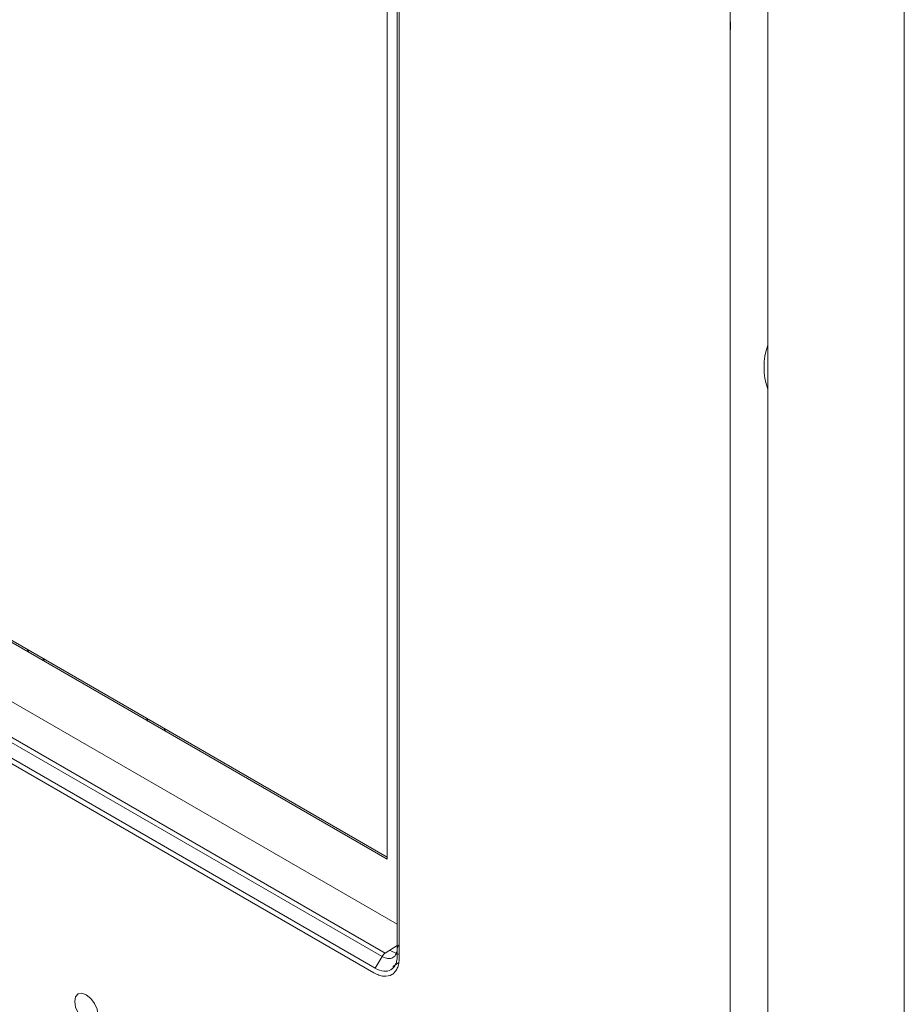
# Paper-space layout '_Isometric' of a CAD drawing. Header units: millimetres. Extents: x -1342 to 1339, y -551 to 2740.
# Tile 24 of 90: x -872 to -805, y 1116 to 1191. Entities that reach past the tile are written whole.
import ezdxf

# ---------------------------------------------------------------- set-up
doc = ezdxf.new("R2010")
doc.units = ezdxf.units.MM

psp = doc.layouts.new('_Isometric')

# ---------------------------------------------------------------- linework, layer by layer
at = {"color": 144, "linetype": 'Continuous', "lineweight": 18}
for p, q in [((-843.625, 1119.293), (-843.625, 1360.961)), ((-843.485, 1120.091), (-843.485, 1360.815)), ((-843.478, 1360.757), (-843.478, 1119.089)), ((-805.011, 639.202), (-805.011, 1349.592)), ((-818.267, 632.969), (-818.267, 1343.358)), ((-815.414, 1343.373), (-815.414, 632.983)), ((-844.399, 1340.329), (-844.399, 1126.624)), ((-844.399, 1126.624), (-960.223, 1193.487)), ((-960.082, 1193.569), (-844.399, 1126.787)), ((-962.363, 1190.219), (-843.625, 1121.672)), ((-964.723, 1188.856), (-844.545, 1119.479)), ((-844.789, 1119.219), (-964.967, 1188.596)), ((-845.405, 1117.977), (-965.589, 1187.357)), ((-965.485, 1187.705), (-845.302, 1118.325)), ((-843.485, 1121.591), (-843.478, 1121.588)), ((-844.545, 1119.479), (-843.625, 1120.048)), ((-843.485, 1120.135), (-843.478, 1120.138)), ((-843.485, 1120.087), (-843.485, 1120.091)), ((-844.786, 1119.217), (-845.302, 1118.325)), ((-844.786, 1119.217), (-844.789, 1119.219)), ((-843.531, 1118.727), (-843.966, 1118.465))]:
    psp.add_line(p, q, dxfattribs=at)
at = {"color": 7, "linetype": 'Continuous', "lineweight": 25}
for p, q in [((-871.798, 1142.604), (-871.75, 1142.413)), ((-870.531, 1141.709), (-870.586, 1141.904)), ((-862.704, 1137.354), (-862.629, 1137.148)), ((-861.291, 1136.375), (-861.373, 1136.586))]:
    psp.add_line(p, q, dxfattribs=at)
at = {"color": 144, "linetype": 'Continuous', "lineweight": 18, "flags": 128}
psp.add_lwpolyline([(-866.432, 1114.777), (-866.499, 1114.427), (-866.69, 1114.207), (-866.976, 1114.151), (-867.313, 1114.269), (-867.65, 1114.541), (-867.936, 1114.926), (-868.127, 1115.366), (-868.194, 1115.794), (-868.127, 1116.145), (-867.936, 1116.365), (-867.65, 1116.42), (-867.313, 1116.303), (-866.976, 1116.031), (-866.69, 1115.645), (-866.499, 1115.205), (-866.432, 1114.777)], dxfattribs=at)
at = {"color": 144, "linetype": 'Continuous', "lineweight": 18}
for centre, radius, start, end in [((-823.322, 1190.118), 5.073, 355.18305, 4.81695), ((-810.602, 1164.112), 5.095, 160.82936, 199.17064), ((-844.153, 1118.867), 0.727, 122.67128, 151.06621), ((-842.088, 1123.315), 4.188, 239.79892, 250.60328)]:
    psp.add_arc(centre, radius, start, end, dxfattribs=at)
at = {"color": 7, "linetype": 'Continuous', "lineweight": 25}
psp.add_arc((-843.378, 1119.867), 0.248, 115.44795, 174.57803, dxfattribs=at)
at = {"color": 144, "linetype": 'Continuous', "lineweight": 18}
for points, knots in [([(-843.625, 1119.888), (-843.626, 1119.71), (-843.657, 1119.553), (-843.776, 1119.294), (-843.861, 1119.196), (-844.023, 1119.102), (-844.082, 1119.081), (-844.207, 1119.056), (-844.275, 1119.054), (-844.485, 1119.075), (-844.635, 1119.128), (-844.786, 1119.217)], [0, 0, 0, 0, 0.25, 0.25, 0.5, 0.5, 0.625, 0.625, 0.75, 0.75, 1, 1, 1, 1]), ([(-843.478, 1119.089), (-843.479, 1118.942), (-843.491, 1118.805), (-843.54, 1118.548), (-843.578, 1118.428), (-843.674, 1118.216), (-843.733, 1118.122), (-843.873, 1117.961), (-843.955, 1117.894), (-844.22, 1117.74), (-844.435, 1117.698), (-844.782, 1117.732), (-844.904, 1117.759), (-845.152, 1117.845), (-845.278, 1117.903), (-845.405, 1117.977)], [0, 0, 0, 0, 0.125, 0.125, 0.25, 0.25, 0.375, 0.375, 0.5, 0.5, 0.75, 0.75, 0.875, 0.875, 1, 1, 1, 1]), ([(-845.302, 1118.325), (-845.082, 1118.198), (-844.861, 1118.121), (-844.458, 1118.081), (-844.271, 1118.118), (-844.039, 1118.252), (-843.969, 1118.31), (-843.847, 1118.451), (-843.795, 1118.532), (-843.711, 1118.717), (-843.679, 1118.822), (-843.636, 1119.046), (-843.625, 1119.166), (-843.625, 1119.293)], [0, 0, 0, 0, 0.25, 0.25, 0.5, 0.5, 0.625, 0.625, 0.75, 0.75, 0.875, 0.875, 1, 1, 1, 1])]:
    psp.add_open_spline(points, degree=3, knots=knots, dxfattribs=at)

doc.saveas('drawing.dxf')
